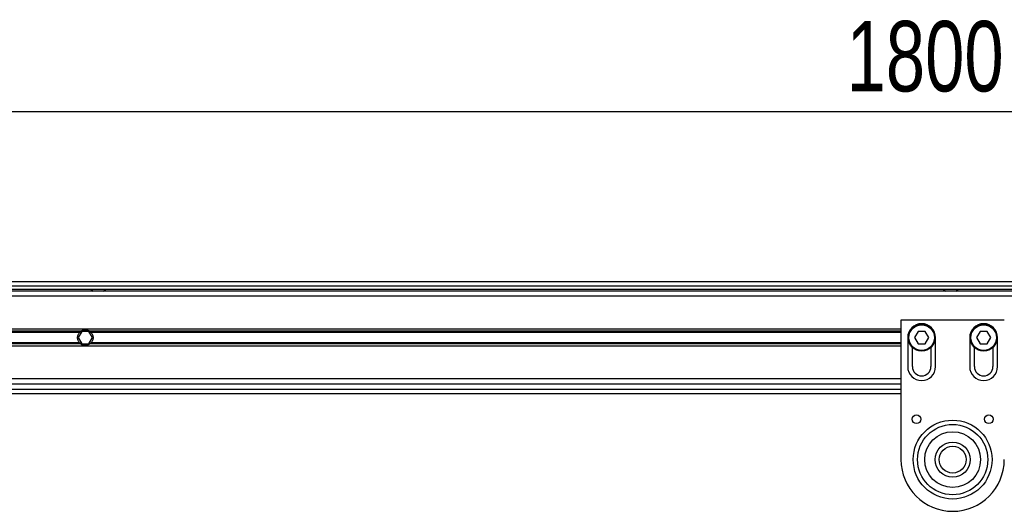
# Model space of a CAD drawing. Header units: millimetres. Extents: x 0 to 420, y 0 to 297.
# Tile 13 of 19: x 98 to 140, y 218 to 239. Entities that reach past the tile are written whole.
import ezdxf

# ---------------------------------------------------------------- set-up
doc = ezdxf.new("R2010")
doc.units = ezdxf.units.MM
doc.layers.add('QUOTE', color=174, linetype='Continuous')
doc.styles.add('SLDTEXTSTYLE3', font='TXT', dxfattribs={"width": 0.75})
doc.dimstyles.new('SLDDIMSTYLE0', dxfattribs={"dimtxt": 3, "dimasz": 3, "dimexe": 0, "dimexo": 0.0625, "dimgap": 0.75, "dimtad": 1, "dimlfac": 11.359699, "dimrnd": 1e-09, "dimzin": 12, "dimdsep": 46, "dimtxsty": 'SLDTEXTSTYLE3', "dimsah": 1, "dimcen": 0.09, "dimadec": 0, "dimazin": 3, "dimtfac": 1, "dimtdec": 3, "dimtofl": 0, "dimtmove": 0, "dimatfit": 3, "dimfxl": 0, "dimfrac": 2, "dimtolj": 1, "dimtzin": 12, "dimarcsym": 0})

# ---------------------------------------------------------------- blocks, each defined once
blk = doc.blocks.new('_D')
at = {"layer": 'QUOTE'}
for p, q in [((58.22, 226.967), (58.22, 236.585)), ((216.675, 226.967), (216.675, 236.585)), ((216.675, 234.585), (58.22, 234.585))]:
    blk.add_line(p, q, dxfattribs=at)
for points in [[(58.22, 234.585), (61.22, 234.085), (61.22, 235.085)], [(216.675, 234.585), (213.675, 235.085), (213.675, 234.085)]]:
    blk.add_solid(points, dxfattribs=at)
at = {"layer": 'QUOTE', "insert": (133.014, 238.452), "char_height": 3, "attachment_point": 1, "style": 'SLDTEXTSTYLE3'}
blk.add_mtext('1800', dxfattribs=at)

msp = doc.modelspace()

# ---------------------------------------------------------------- linework, layer by layer
at = {"color": 7, "linetype": 'Continuous', "lineweight": 25}
for p, q in [((213.38389, 227.34371), (58.21964, 227.34371)), ((60.64048, 227.16765), (213.32938, 227.16765)), ((60.77252, 227.0356), (213.32938, 227.0356)), ((200.3889, 226.94757), (74.50528, 226.94757)), ((100.81662, 227.0356), (100.91443, 226.94757)), ((101.35458, 226.94757), (101.4524, 227.0356)), ((137.1292, 227.0356), (137.22701, 226.94757)), ((137.66717, 226.94757), (137.76498, 227.0356)), ((200.3889, 226.7275), (74.50528, 226.7275)), ((139.73588, 225.71515), (135.33436, 225.71515)), ((135.33436, 225.71515), (135.33436, 219.77309)), ((135.33436, 225.33221), (80.22726, 225.33221)), ((100.39424, 225.23679), (80.22726, 225.23679)), ((100.33763, 225.18625), (80.22726, 225.18625)), ((100.43184, 225.23098), (100.27937, 224.96689)), ((100.27937, 224.96689), (100.43184, 224.7028)), ((100.73679, 225.23098), (100.43184, 225.23098)), ((100.88926, 224.96689), (100.73679, 225.23098)), ((100.73679, 224.7028), (100.88926, 224.96689)), ((135.33436, 225.23679), (100.77439, 225.23679)), ((135.33436, 225.18625), (100.831, 225.18625)), ((135.62046, 224.96689), (135.62046, 223.73446)), ((136.06219, 225.23098), (135.90972, 224.96689)), ((135.90972, 224.96689), (136.06219, 224.7028)), ((136.36714, 225.23098), (136.06219, 225.23098)), ((136.51961, 224.96689), (136.36714, 225.23098)), ((136.36714, 224.7028), (136.51961, 224.96689)), ((136.80887, 223.73446), (136.80887, 224.96689)), ((138.26137, 224.96689), (138.26137, 223.73446)), ((138.7031, 225.23098), (138.55063, 224.96689)), ((138.55063, 224.96689), (138.7031, 224.7028)), ((139.00805, 225.23098), (138.7031, 225.23098)), ((139.16052, 224.96689), (139.00805, 225.23098)), ((139.00805, 224.7028), (139.16052, 224.96689)), ((139.44978, 223.73446), (139.44978, 224.96689)), ((100.33763, 224.74752), (80.22726, 224.74752)), ((100.39424, 224.69699), (80.22726, 224.69699)), ((135.33436, 224.60156), (80.22726, 224.60156)), ((100.43184, 224.7028), (100.73679, 224.7028)), ((135.33436, 224.69699), (100.77439, 224.69699)), ((135.33436, 224.74752), (100.831, 224.74752)), ((135.81853, 223.73446), (135.81853, 224.55399)), ((136.06219, 224.7028), (136.36714, 224.7028)), ((136.6108, 224.55399), (136.6108, 223.73446)), ((138.45944, 223.73446), (138.45944, 224.55399)), ((138.7031, 224.7028), (139.00805, 224.7028)), ((139.25172, 224.55399), (139.25172, 223.73446)), ((135.33436, 223.20628), (74.50528, 223.20628)), ((60.64048, 222.76613), (135.33436, 222.76613)), ((135.33436, 222.9862), (74.50528, 222.9862)), ((58.21964, 222.59006), (135.33436, 222.59006))]:
    msp.add_line(p, q, dxfattribs=at)
for centre, radius in [((136.21466, 224.96689), 0.5722), ((136.21466, 224.96689), 0.54579), ((138.85558, 224.96689), 0.5722), ((138.85558, 224.96689), 0.54579), ((135.99459, 221.48968), 0.18486), ((139.07565, 221.48968), 0.18486), ((137.53512, 219.77309), 1.67951), ((137.53512, 219.77309), 1.67951), ((137.53512, 219.77309), 1.49652), ((137.53512, 219.77309), 1.18841), ((137.53512, 219.77309), 0.74826), ((137.53512, 219.77309), 0.5722)]:
    msp.add_circle(centre, radius, dxfattribs=at)
for centre, radius, start, end in [((100.58432, 224.96689), 0.33011, 54.84472, 125.15528), ((100.58432, 224.96689), 0.32131, 57.139529, 122.860471), ((136.21466, 224.96689), 0.59421, 0, 180), ((138.85558, 224.96689), 0.59421, 0, 180), ((100.58432, 224.96689), 0.33011, 234.844719, 305.155281), ((100.58432, 224.96689), 0.32131, 237.139528, 302.860472), ((136.21466, 223.73446), 0.59421, 180, 0), ((136.21466, 223.73446), 0.39614, 180, 0), ((138.85558, 223.73446), 0.59421, 180, 0), ((138.85558, 223.73446), 0.39614, 180, 0), ((137.53512, 219.77309), 2.20076, 180, 0)]:
    msp.add_arc(centre, radius, start, end, dxfattribs=at)
for points, knots in [([(100.33763, 224.74752), (100.32471, 224.76205), (100.31317, 224.77759), (100.29276, 224.81083), (100.28383, 224.82874), (100.26931, 224.86614), (100.26377, 224.88543), (100.25621, 224.92525), (100.25422, 224.94606), (100.25418, 224.98709), (100.25606, 225.0074), (100.26358, 225.04766), (100.26922, 225.06732), (100.28363, 225.1046), (100.29254, 225.12255), (100.3131, 225.15611), (100.3247, 225.17171), (100.33763, 225.18625)], [0, 0, 0, 0, 0.125, 0.125, 0.25, 0.25, 0.375, 0.375, 0.5, 0.5, 0.625, 0.625, 0.75, 0.75, 0.875, 0.875, 1, 1, 1, 1]), ([(100.33763, 225.18625), (100.3459, 225.19556), (100.35541, 225.2051), (100.37477, 225.22229), (100.38486, 225.23018), (100.39424, 225.23679)], [0, 0, 0, 0, 0.5, 0.5, 1, 1, 1, 1]), ([(100.40997, 225.23679), (100.39984, 225.23024), (100.38916, 225.2225), (100.37363, 225.20957), (100.36858, 225.2051), (100.35876, 225.19582), (100.35396, 225.19098), (100.34954, 225.18625)], [0, 0, 0, 0, 0.5, 0.5, 0.75, 0.75, 1, 1, 1, 1]), ([(100.81909, 225.18625), (100.81027, 225.1957), (100.80015, 225.20529), (100.77953, 225.22245), (100.76877, 225.23026), (100.75866, 225.23679)], [0, 0, 0, 0, 0.5, 0.5, 1, 1, 1, 1]), ([(100.77439, 225.23679), (100.78378, 225.23018), (100.79382, 225.22234), (100.81324, 225.20509), (100.82273, 225.19556), (100.831, 225.18625)], [0, 0, 0, 0, 0.5, 0.5, 1, 1, 1, 1]), ([(100.831, 225.18625), (100.84392, 225.17173), (100.85546, 225.15619), (100.87587, 225.12294), (100.8848, 225.10504), (100.89932, 225.06764), (100.90486, 225.04835), (100.91242, 225.00853), (100.91441, 224.98771), (100.91445, 224.94669), (100.91257, 224.92637), (100.90505, 224.88612), (100.89942, 224.86646), (100.885, 224.82918), (100.87609, 224.81123), (100.85553, 224.77767), (100.84393, 224.76206), (100.831, 224.74752)], [0, 0, 0, 0, 0.125, 0.125, 0.25, 0.25, 0.375, 0.375, 0.5, 0.5, 0.625, 0.625, 0.75, 0.75, 0.875, 0.875, 1, 1, 1, 1]), ([(100.39424, 224.69699), (100.38485, 224.7036), (100.37482, 224.71144), (100.3554, 224.72869), (100.34591, 224.73822), (100.33763, 224.74752)], [0, 0, 0, 0, 0.5, 0.5, 1, 1, 1, 1]), ([(100.34954, 224.74752), (100.35837, 224.73808), (100.36848, 224.72848), (100.3891, 224.71132), (100.39986, 224.70352), (100.40997, 224.69699)], [0, 0, 0, 0, 0.5, 0.5, 1, 1, 1, 1]), ([(100.75866, 224.69699), (100.76879, 224.70353), (100.77947, 224.71127), (100.79501, 224.7242), (100.80005, 224.72868), (100.80988, 224.73796), (100.81467, 224.74279), (100.81909, 224.74752)], [0, 0, 0, 0, 0.5, 0.5, 0.75, 0.75, 1, 1, 1, 1]), ([(100.831, 224.74752), (100.82273, 224.73822), (100.81323, 224.72868), (100.79386, 224.71148), (100.78377, 224.70359), (100.77439, 224.69699)], [0, 0, 0, 0, 0.5, 0.5, 1, 1, 1, 1])]:
    msp.add_open_spline(points, degree=3, knots=knots, dxfattribs=at)

# ---------------------------------------------------------------- dimensions: what is measured, and where the dimension line sits
at = {"layer": 'QUOTE'}
dim = msp.add_linear_dim(base=(58.21964, 234.58494), p1=(216.67454, 224.96689), p2=(58.21964, 224.96689), dimstyle='SLDDIMSTYLE0', dxfattribs=at)
dim.commit()
dim.dimension.update_dxf_attribs({"geometry": '_D', "text_midpoint": (137.44709, 234.58494), "dimtype": 160})

doc.saveas('drawing.dxf')
